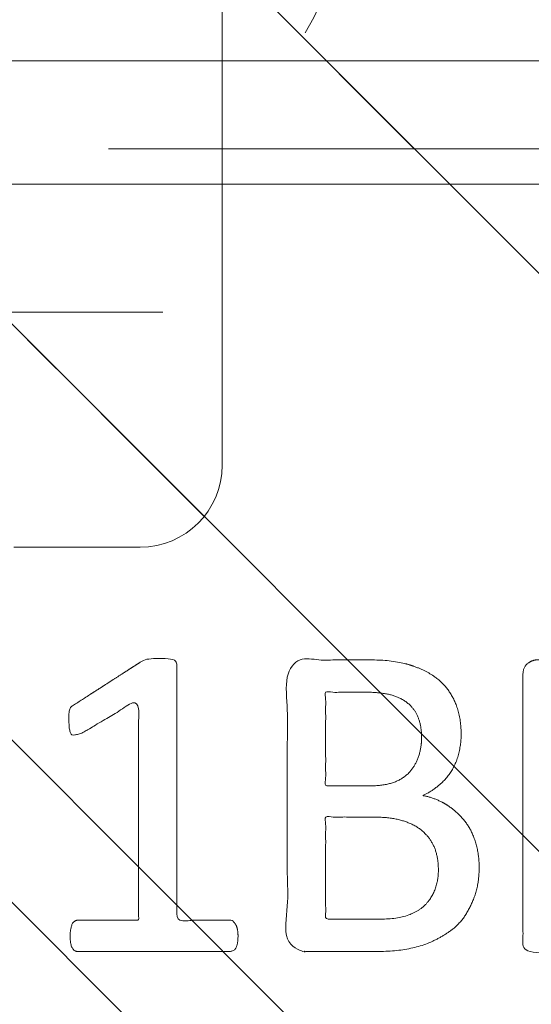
# Model space of a CAD drawing. Header units: inches. Extents: x -522 to -243, y -71 to 49.
# Tile 30 of 54: x -250.744 to -249.956, y -22.901 to -21.387. Entities that reach past the tile are written whole.
import ezdxf

# ---------------------------------------------------------------- set-up
doc = ezdxf.new("R2010")
doc.units = ezdxf.units.IN
doc.header["$LTSCALE"] = 32
doc.header["$MEASUREMENT"] = 0
doc.linetypes.add('Dash Style-1', pattern=[0.083328, 0.041656, -0.041672])
for name, color, linetype, lineweight in [('DashLine', 7, 'Dash Style-1', 13), ('DashLineFill', 7, 'Dash Style-1', 13), ('Drawing', 7, 'Continuous', 18), ('None', 7, 'Continuous', 18), ('SolidLine', 7, 'Continuous', 15), ('Wood_1-H', 7, 'Continuous', 13), ('Wood_1-V', 7, 'Continuous', 13)]:
    doc.layers.add(name, color=color, linetype=linetype, lineweight=lineweight)
doc.layers.add('Metal_Black', color=7, linetype='Continuous', lineweight=18, true_color=0x4c4c4c)
pattern_1 = [(45, (0, 0), (-1.61301565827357, 1.935715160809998), []), (45, (-1.0608, 1.0608), (-0.4723460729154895, 0.4167612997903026), [])]

# ---------------------------------------------------------------- blocks, each defined once
blk = doc.blocks.new('Group-13')
at = {"layer": 'DashLineFill', "linetype": 'Continuous', "lineweight": 13}
h = blk.add_hatch(dxfattribs=at)
h.set_pattern_fill('Steel', color=253, style=0, pattern_type=2)
h.set_pattern_definition(pattern_1)
h.paths.add_polyline_path([(-2.066929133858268, 1.397637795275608), (2.066929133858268, 1.397637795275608), (2.066929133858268, 0.1377952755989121), (2.106299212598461, 0.1377952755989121), (2.106299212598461, -0.1377952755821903), (2.066929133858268, -0.1377952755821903), (2.066929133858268, -5.275590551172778), (2.106299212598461, -5.275590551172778), (2.106299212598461, -5.55118110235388), (2.066929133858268, -5.55118110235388), (2.066929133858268, -5.82677165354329), (-2.066929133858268, -5.82677165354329), (-2.066929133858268, -5.55118110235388), (-2.106299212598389, -5.55118110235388), (-2.106299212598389, -5.275590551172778), (-2.066929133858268, -5.275590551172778), (-2.066929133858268, -0.1377952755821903), (-2.106299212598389, -0.1377952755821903), (-2.106299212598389, 0.1377952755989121), (-2.066929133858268, 0.1377952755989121)])
at = {"layer": 'DashLineFill', "flags": 128}
blk.add_lwpolyline([(-2.066929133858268, 1.397637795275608), (2.066929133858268, 1.397637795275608), (2.066929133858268, 0.1377952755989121), (2.106299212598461, 0.1377952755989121), (2.106299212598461, -0.1377952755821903), (2.066929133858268, -0.1377952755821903), (2.066929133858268, -5.275590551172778), (2.106299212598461, -5.275590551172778), (2.106299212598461, -5.55118110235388), (2.066929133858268, -5.55118110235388), (2.066929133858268, -5.82677165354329), (-2.066929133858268, -5.82677165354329), (-2.066929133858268, -5.55118110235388), (-2.106299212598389, -5.55118110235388), (-2.106299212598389, -5.275590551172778), (-2.066929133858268, -5.275590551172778), (-2.066929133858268, -0.1377952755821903), (-2.106299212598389, -0.1377952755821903), (-2.106299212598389, 0.1377952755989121), (-2.066929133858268, 0.1377952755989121)], close=True, dxfattribs=at)
blk = doc.blocks.new('TL14_upper_leg (2D)')
at = {"layer": 'DashLine', "color": 7}
blk.add_blockref('Group-13', (0, 0), dxfattribs=at)
blk = doc.blocks.new('1BRPWS-HuddleBracket (2D)')
at = {"layer": 'DashLineFill', "linetype": 'Continuous', "lineweight": 13}
h = blk.add_hatch(dxfattribs=at)
h.set_pattern_fill('Steel', color=253, style=0, pattern_type=2)
h.set_pattern_definition(pattern_1)
h.paths.add_polyline_path([(-2.327214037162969, 2.381889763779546), (2.318455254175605, 2.381889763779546), (2.318455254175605, -12.26377952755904), (-2.327214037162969, -12.26377952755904)])
at = {"layer": 'DashLineFill', "flags": 128}
blk.add_lwpolyline([(-2.327214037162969, 2.381889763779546), (2.318455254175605, 2.381889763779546), (2.318455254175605, -12.26377952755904), (-2.327214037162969, -12.26377952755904)], close=True, dxfattribs=at)
at = {"layer": 'Wood_1-V'}
blk.add_line((2.121604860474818, 2.381889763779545), (2.121604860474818, -12.26377952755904), dxfattribs=at)
blk = doc.blocks.new('Group-41')
at = {"layer": 'SolidLine', "color": 7}
for name in ['1BRPWS-HuddleBracket (2D)', 'TL14_upper_leg (2D)']:
    blk.add_blockref(name, (18.4251968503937, 0), dxfattribs=at)
blk = doc.blocks.new('SL Huddle Table (2D)')
at = {"layer": 'None'}
blk.add_blockref('Group-41', (0, 0), dxfattribs=at)
at = {"layer": 'Drawing', "color": 0, "flags": 1}
for tag in ['Catalog', 'FinishGroup', 'Tag', 'Option1', 'Option2', 'Option3', 'Option4', 'Option5', 'Option6', 'Option7', 'Option8', 'Option9', 'Option10', 'Option11', 'Option12', 'Custom', 'Discount', 'Item2', 'Item3', 'Item6', 'Item9', 'Item10', 'Item12', 'Item13', 'Item16', 'Item19', 'Item20', 'Item21', 'Item22', 'Item23', 'Item24', 'Item25', 'Item8', 'Item18', 'Item1', 'Item4', 'Item5', 'Item7', 'Item11', 'Item14', 'Item15', 'Item17']:
    blk.add_attdef(tag, (34.31759179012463, -16.33202400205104), '', height=0.007086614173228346, dxfattribs=at)
blk = doc.blocks.new('1BRPFY-Leg_Plate (2D)')
at = {"layer": 'DashLineFill', "linetype": 'Continuous', "lineweight": 13}
h = blk.add_hatch(dxfattribs=at)
h.set_pattern_fill('Steel', color=253, style=0, pattern_type=2)
h.set_pattern_definition(pattern_1)
edge = h.paths.add_edge_path()
edge.add_arc((-1.704724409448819, 1.704724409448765), 0.1259842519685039, 90, 180, ccw=False)
edge.add_line((-1.704724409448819, 1.830708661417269), (1.704724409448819, 1.830708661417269))
edge.add_arc((1.704724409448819, 1.704724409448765), 0.1259842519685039, 0, 90, ccw=False)
edge.add_line((1.830708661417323, 1.704724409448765), (1.830708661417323, -1.704724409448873))
edge.add_arc((1.704724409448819, -1.704724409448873), 0.125984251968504, -89.99999999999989, 1.1368683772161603e-13, ccw=False)
edge.add_line((1.704724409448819, -1.830708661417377), (-1.704724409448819, -1.830708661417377))
edge.add_arc((-1.704724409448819, -1.704724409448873), 0.125984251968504, 180, 269.99999999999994, ccw=False)
edge.add_line((-1.830708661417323, -1.704724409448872), (-1.830708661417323, 1.704724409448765))
at = {"layer": 'DashLineFill', "flags": 128}
blk.add_lwpolyline([(-1.830708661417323, 1.704724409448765, -0.414213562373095), (-1.704724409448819, 1.830708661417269), (1.704724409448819, 1.830708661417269, -0.414213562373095), (1.830708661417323, 1.704724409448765), (1.830708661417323, -1.704724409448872, -0.414213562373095), (1.704724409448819, -1.830708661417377), (-1.704724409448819, -1.830708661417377, -0.414213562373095), (-1.830708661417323, -1.704724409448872)], format="xyb", close=True, dxfattribs=at)
blk = doc.blocks.new('Group-47')
at = {"layer": 'Metal_Black', "color": 7}
for points, knots in [([(2.338058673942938, 3.617350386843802), (2.365741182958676, 3.617350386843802), (2.411878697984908, 3.597049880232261), (2.443252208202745, 3.556448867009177), (2.459859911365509, 3.49924015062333), (2.459859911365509, 3.429111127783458), (2.445097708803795, 3.37374791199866), (2.415569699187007, 3.334992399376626), (2.374968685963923, 3.314691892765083), (2.326987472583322, 3.314691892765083), (2.291922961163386, 3.329455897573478), (2.262394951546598, 3.355292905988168), (2.236557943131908, 3.394048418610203), (2.223639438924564, 3.418038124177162), (2.212568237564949, 3.395893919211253), (2.188576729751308, 3.364520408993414), (2.160894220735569, 3.342374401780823), (2.129520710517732, 3.331301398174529), (2.087075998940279, 3.331301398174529), (2.046474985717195, 3.347910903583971), (2.015101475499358, 3.382975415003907), (1.998491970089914, 3.434647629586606), (1.998491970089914, 3.504776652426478), (2.015101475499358, 3.554603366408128), (2.042783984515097, 3.585976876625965), (2.079693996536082, 3.60074088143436), (2.120293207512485, 3.60074088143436), (2.151666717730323, 3.589667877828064), (2.181194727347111, 3.567521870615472), (2.207031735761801, 3.536148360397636), (2.218102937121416, 3.514004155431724), (2.251321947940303, 3.591512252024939), (2.317759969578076, 3.617350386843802), (2.338058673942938, 3.617350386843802)], [0, 0, 0, 0.04094521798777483, 0.08189043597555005, 0.1228356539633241, 0.1637808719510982, 0.2006315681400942, 0.2374822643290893, 0.274332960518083, 0.3111836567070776, 0.3382051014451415, 0.3652265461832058, 0.3922479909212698, 0.4192694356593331, 0.4192694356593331, 0.4438221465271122, 0.4683748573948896, 0.492927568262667, 0.5174802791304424, 0.5493964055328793, 0.5813125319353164, 0.613228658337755, 0.6451447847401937, 0.6770609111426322, 0.7089770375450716, 0.7408931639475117, 0.7728092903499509, 0.799408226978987, 0.8260071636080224, 0.8526061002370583, 0.8792050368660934, 0.8792050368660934, 0.9698012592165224, 1, 1, 1]), ([(2.343595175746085, 3.556448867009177), (2.326987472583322, 3.556448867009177), (2.301150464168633, 3.545375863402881), (2.279004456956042, 3.521386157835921), (2.2587039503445, 3.486321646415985), (2.247630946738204, 3.462330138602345), (2.25685844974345, 3.440184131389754), (2.279004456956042, 3.406965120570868), (2.301150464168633, 3.386666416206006), (2.326987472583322, 3.37559341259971), (2.411878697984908, 3.37559251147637), (2.411878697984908, 3.512158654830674), (2.374968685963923, 3.556448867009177), (2.343595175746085, 3.556448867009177)], [0, 0, 0, 0.06216596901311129, 0.1243319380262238, 0.1864979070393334, 0.2486638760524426, 0.2486638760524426, 0.3051080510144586, 0.3615522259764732, 0.4179964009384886, 0.4744405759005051, 0.7425831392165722, 0.8712915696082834, 1, 1, 1]), ([(2.10737470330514, 3.541684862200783), (2.092612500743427, 3.541684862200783), (2.070466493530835, 3.532457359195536), (2.053856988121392, 3.512158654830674), (2.044629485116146, 3.484476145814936), (2.044629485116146, 3.429111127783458), (2.077848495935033, 3.390357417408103), (2.122138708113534, 3.390357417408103), (2.144284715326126, 3.39958492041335), (2.164585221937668, 3.419883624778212), (2.184885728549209, 3.449411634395), (2.195958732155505, 3.469712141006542), (2.177503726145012, 3.504776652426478), (2.13321171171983, 3.541684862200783), (2.10737470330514, 3.541684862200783)], [0, 0, 0, 0.06481896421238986, 0.1296379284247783, 0.1944568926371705, 0.2592758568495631, 0.3889137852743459, 0.5185517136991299, 0.5833746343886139, 0.6481975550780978, 0.7130204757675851, 0.7778433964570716, 0.7778433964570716, 0.8889216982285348, 1, 1, 1]), ([(2.4303337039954, 3.286085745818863), (2.437715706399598, 3.289776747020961), (2.446943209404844, 3.291622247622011), (2.452479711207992, 3.286085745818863), (2.454323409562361, 3.271321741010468), (2.454323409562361, 3.251482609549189), (2.454323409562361, 3.236257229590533), (2.450634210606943, 3.228875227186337), (2.446943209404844, 3.225184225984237), (2.443252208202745, 3.223338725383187), (2.354669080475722, 3.173511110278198), (2.266085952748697, 3.123683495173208), (2.354669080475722, 3.073855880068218), (2.443252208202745, 3.024028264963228), (2.446943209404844, 3.022182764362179), (2.450634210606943, 3.016646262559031), (2.454323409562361, 3.011109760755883), (2.454323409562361, 2.995884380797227), (2.454323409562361, 2.976045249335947), (2.451557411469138, 2.956667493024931), (2.437715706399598, 2.959435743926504), (2.4303337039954, 2.963126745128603), (2.327909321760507, 3.024950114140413), (2.225484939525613, 3.086773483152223), (2.125829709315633, 3.027718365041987), (2.026174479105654, 2.96866324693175), (2.018792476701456, 2.964972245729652), (2.004951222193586, 2.962203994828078), (2.002182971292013, 2.981581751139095), (2.002182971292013, 3.005573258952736), (2.004028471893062, 3.01849176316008), (2.005873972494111, 3.025873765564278), (2.011410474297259, 3.029564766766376), (2.013255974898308, 3.031410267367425), (2.09722535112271, 3.079392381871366), (2.181194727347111, 3.127374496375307), (2.09722535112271, 3.175356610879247), (2.013255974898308, 3.223338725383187), (2.011410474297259, 3.225184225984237), (2.005873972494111, 3.227029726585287), (2.004028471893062, 3.234411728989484), (2.002182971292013, 3.245484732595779), (2.002182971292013, 3.26763073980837), (2.004951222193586, 3.287008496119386), (2.018792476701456, 3.284240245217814), (2.026174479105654, 3.280549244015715), (2.124906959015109, 3.222416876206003), (2.223639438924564, 3.164284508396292), (2.326986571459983, 3.225185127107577), (2.4303337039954, 3.286085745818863)], [0, 0, 0, 0.005796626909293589, 0.01159325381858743, 0.01738988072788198, 0.02318650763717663, 0.02777550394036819, 0.03115686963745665, 0.03453823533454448, 0.03791960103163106, 0.03791960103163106, 0.1211990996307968, 0.1211990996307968, 0.2044785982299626, 0.2044785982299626, 0.2078599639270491, 0.2112413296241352, 0.2146226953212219, 0.219211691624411, 0.2250083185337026, 0.2366015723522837, 0.2423981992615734, 0.2423981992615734, 0.3264234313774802, 0.3264234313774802, 0.407781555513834, 0.407781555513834, 0.4135781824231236, 0.4251714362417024, 0.4309680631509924, 0.4359366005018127, 0.4409051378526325, 0.4458736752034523, 0.4508422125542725, 0.4508422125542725, 0.6349525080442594, 0.6349525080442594, 0.8190628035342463, 0.8190628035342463, 0.8240313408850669, 0.8289998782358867, 0.8339684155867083, 0.8389369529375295, 0.8439054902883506, 0.8538425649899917, 0.8588111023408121, 0.8588111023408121, 0.9277858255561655, 0.9277858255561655, 1, 1, 1]), ([(2.135057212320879, 2.9306117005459), (2.170121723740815, 2.9306117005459), (2.223639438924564, 2.908465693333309), (2.260549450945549, 2.867864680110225), (2.28269545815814, 2.808810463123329), (2.28269545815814, 2.741449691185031), (2.28269545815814, 2.716535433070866), (2.362973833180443, 2.716535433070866), (2.446943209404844, 2.716535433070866), (2.450634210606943, 2.712846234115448), (2.452479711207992, 2.705464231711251), (2.454323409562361, 2.694391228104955), (2.454323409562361, 2.677781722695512), (2.452479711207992, 2.666708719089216), (2.450634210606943, 2.659326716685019), (2.446943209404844, 2.655635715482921), (2.236558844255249, 2.655635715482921), (2.016946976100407, 2.655635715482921), (2.004028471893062, 2.670399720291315), (2.004028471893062, 2.727609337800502), (2.004028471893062, 2.790355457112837), (2.007719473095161, 2.816192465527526), (2.015101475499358, 2.853100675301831), (2.037247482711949, 2.890010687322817), (2.068620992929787, 2.917693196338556), (2.111065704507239, 2.9306117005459), (2.135057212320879, 2.9306117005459)], [0, 0, 0, 0.06626756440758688, 0.1325351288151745, 0.198802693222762, 0.265070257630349, 0.3039664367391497, 0.3039664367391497, 0.4292971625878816, 0.4350595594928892, 0.4408219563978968, 0.4465843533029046, 0.4523467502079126, 0.4569566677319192, 0.4615665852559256, 0.4661765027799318, 0.470786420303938, 0.7289384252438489, 0.7450731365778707, 0.7612078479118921, 0.8451067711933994, 0.8709223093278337, 0.8967378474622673, 0.9225533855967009, 0.9483689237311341, 0.974184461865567, 1, 1, 1]), ([(2.140593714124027, 2.867864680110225), (2.112911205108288, 2.867864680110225), (2.076002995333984, 2.847564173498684), (2.05939348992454, 2.818037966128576), (2.053856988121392, 2.786664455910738), (2.053856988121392, 2.743295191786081), (2.053856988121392, 2.716535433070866), (2.143361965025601, 2.716535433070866), (2.23286694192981, 2.716535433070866), (2.23286694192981, 2.743295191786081), (2.23286694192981, 2.795891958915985), (2.219948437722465, 2.832800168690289), (2.194113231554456, 2.85679167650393), (2.160894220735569, 2.867864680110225), (2.140593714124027, 2.867864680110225)], [0, 0, 0, 0.05309765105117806, 0.1061953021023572, 0.1592929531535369, 0.2123906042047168, 0.2979368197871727, 0.2979368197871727, 0.5840684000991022, 0.5840684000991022, 0.6696146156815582, 0.7522109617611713, 0.8348073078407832, 0.9174036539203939, 1, 1, 1]), ([(2.443252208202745, 2.592622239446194), (2.446943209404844, 2.592622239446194), (2.450634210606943, 2.590776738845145), (2.452479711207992, 2.583396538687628), (2.454323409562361, 2.570478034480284), (2.454323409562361, 2.552023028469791), (2.452479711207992, 2.540950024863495), (2.450634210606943, 2.533568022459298), (2.445097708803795, 2.529877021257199), (2.439561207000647, 2.528031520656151), (2.386965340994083, 2.507731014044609), (2.334369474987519, 2.487430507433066), (2.315914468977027, 2.480048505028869), (2.286386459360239, 2.465286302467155), (2.264240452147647, 2.443140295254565), (2.253167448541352, 2.413612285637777), (2.253167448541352, 2.373934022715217), (2.253167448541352, 2.3545562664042), (2.348209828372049, 2.3545562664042), (2.446943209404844, 2.3545562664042), (2.450634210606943, 2.350867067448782), (2.452479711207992, 2.343485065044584), (2.454323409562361, 2.332412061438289), (2.454323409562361, 2.315802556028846), (2.452479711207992, 2.30472955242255), (2.450634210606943, 2.297347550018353), (2.446943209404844, 2.293656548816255), (2.235636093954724, 2.293656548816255), (2.015101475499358, 2.293656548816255), (2.004028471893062, 2.308420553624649), (2.004028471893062, 2.363784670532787), (2.004028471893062, 2.428376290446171), (2.005873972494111, 2.450522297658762), (2.007719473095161, 2.459749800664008), (2.011410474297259, 2.485585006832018), (2.031710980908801, 2.526186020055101), (2.061238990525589, 2.552023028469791), (2.099992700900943, 2.566787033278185), (2.144284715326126, 2.566787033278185), (2.181194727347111, 2.55386852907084), (2.20887723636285, 2.531722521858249), (2.227330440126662, 2.498503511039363), (2.234712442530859, 2.480048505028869), (2.240248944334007, 2.491121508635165), (2.255012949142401, 2.509576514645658), (2.275313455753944, 2.524340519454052), (2.302995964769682, 2.537259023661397), (2.319605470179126, 2.544641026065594), (2.368510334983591, 2.564941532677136), (2.417415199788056, 2.585242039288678), (2.4303337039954, 2.590776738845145), (2.441406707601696, 2.592622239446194), (2.443252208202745, 2.592622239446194)], [0, 0, 0, 0.004017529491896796, 0.00803505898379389, 0.01205258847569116, 0.01607011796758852, 0.02008764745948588, 0.02410517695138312, 0.02812270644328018, 0.0321402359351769, 0.0321402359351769, 0.0709509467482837, 0.0709509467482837, 0.08463415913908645, 0.09831737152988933, 0.1120005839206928, 0.1256837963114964, 0.138745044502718, 0.138745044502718, 0.202806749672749, 0.205294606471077, 0.2077824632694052, 0.2102703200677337, 0.2127581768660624, 0.2147484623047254, 0.2167387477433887, 0.2187290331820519, 0.220719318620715, 0.3326714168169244, 0.3396374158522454, 0.3466034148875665, 0.3918815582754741, 0.4075550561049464, 0.4232285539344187, 0.4232285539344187, 0.4666960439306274, 0.5101635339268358, 0.5536310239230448, 0.5970985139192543, 0.6405660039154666, 0.6840334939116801, 0.727500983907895, 0.7709684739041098, 0.7709684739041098, 0.7980418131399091, 0.8251151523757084, 0.8521884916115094, 0.8792618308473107, 0.8792618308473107, 0.9581324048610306, 0.9581324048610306, 0.979066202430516, 1, 1, 1]), ([(2.129520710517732, 2.50404001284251), (2.101838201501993, 2.50404001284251), (2.066775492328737, 2.480048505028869), (2.057547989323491, 2.452367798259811), (2.055702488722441, 2.443140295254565), (2.053856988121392, 2.420994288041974), (2.053856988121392, 2.379470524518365), (2.053856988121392, 2.3545562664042), (2.129521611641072, 2.3545562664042), (2.205186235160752, 2.3545562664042), (2.205186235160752, 2.383161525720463), (2.205186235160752, 2.435758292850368), (2.194113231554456, 2.468977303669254), (2.171967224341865, 2.492967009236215), (2.144284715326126, 2.50404001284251), (2.129520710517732, 2.50404001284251)], [0, 0, 0, 0.1425152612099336, 0.2850305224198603, 0.2850305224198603, 0.3309930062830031, 0.3769554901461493, 0.445899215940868, 0.445899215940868, 0.655281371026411, 0.655281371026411, 0.734438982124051, 0.8008292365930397, 0.867219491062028, 0.9336097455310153, 1, 1, 1]), ([(2.323296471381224, 2.226301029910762), (2.345440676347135, 2.226301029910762), (2.380505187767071, 2.215229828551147), (2.410033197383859, 2.196774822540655), (2.4303337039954, 2.169092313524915), (2.452479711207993, 2.119264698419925), (2.452479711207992, 2.012227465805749), (2.452479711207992, 1.945790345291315), (2.441406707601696, 1.931026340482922), (2.228254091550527, 1.931026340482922), (2.015101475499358, 1.931026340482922), (2.004028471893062, 1.945790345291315), (2.004028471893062, 2.003922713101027), (2.004028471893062, 2.095274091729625), (2.020637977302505, 2.146946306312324), (2.048320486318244, 2.180165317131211), (2.090767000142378, 2.198620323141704), (2.13321171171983, 2.198620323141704), (2.162739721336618, 2.191238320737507), (2.186731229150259, 2.176474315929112), (2.207031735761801, 2.152482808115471), (2.212568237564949, 2.139564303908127), (2.216259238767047, 2.15801930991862), (2.234712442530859, 2.189392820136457), (2.262394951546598, 2.213384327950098), (2.301150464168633, 2.226301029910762), (2.323296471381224, 2.226301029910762)], [0, 0, 0, 0.03145524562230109, 0.06291049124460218, 0.09436573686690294, 0.1258209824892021, 0.1887314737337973, 0.2661585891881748, 0.2758371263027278, 0.2855156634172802, 0.4355309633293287, 0.4452095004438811, 0.4548880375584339, 0.521426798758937, 0.5746587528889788, 0.6278907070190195, 0.6811226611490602, 0.7343546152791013, 0.7627468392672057, 0.7911390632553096, 0.8195312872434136, 0.847923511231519, 0.847923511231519, 0.8859426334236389, 0.9239617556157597, 0.96198087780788, 1, 1, 1]), ([(2.326987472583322, 2.163555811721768), (2.30668696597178, 2.163555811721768), (2.277158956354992, 2.150637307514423), (2.25685844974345, 2.126645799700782), (2.245785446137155, 2.089737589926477), (2.245785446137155, 2.026067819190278), (2.245785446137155, 1.990080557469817), (2.324218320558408, 1.990080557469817), (2.402651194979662, 1.990080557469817), (2.402651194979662, 2.033449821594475), (2.402651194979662, 2.117419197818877), (2.374968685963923, 2.150637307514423), (2.345440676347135, 2.163555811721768), (2.326987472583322, 2.163555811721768)], [0, 0, 0, 0.07915587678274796, 0.1583117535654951, 0.2374676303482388, 0.3166235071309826, 0.4195261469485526, 0.4195261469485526, 0.643798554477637, 0.643798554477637, 0.7678094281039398, 0.8839047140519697, 0.9419523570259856, 1, 1, 1]), ([(2.123984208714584, 2.137718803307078), (2.10737470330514, 2.137718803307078), (2.081539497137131, 2.128491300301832), (2.063084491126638, 2.10819079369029), (2.053856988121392, 2.076819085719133), (2.053856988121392, 2.021454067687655), (2.053856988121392, 1.990080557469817), (2.125830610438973, 1.990080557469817), (2.197804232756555, 1.990080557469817), (2.197804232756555, 2.024222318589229), (2.197804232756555, 2.080510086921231), (2.186731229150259, 2.110036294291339), (2.166430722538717, 2.128491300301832), (2.138748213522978, 2.137718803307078), (2.123984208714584, 2.137718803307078)], [0, 0, 0, 0.0744987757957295, 0.1489975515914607, 0.2234963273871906, 0.2979951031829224, 0.3954165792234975, 0.3954165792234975, 0.6189101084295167, 0.6189101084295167, 0.7249275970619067, 0.7936956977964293, 0.8624637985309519, 0.9312318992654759, 1, 1, 1]), ([(2.428488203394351, 1.855193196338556), (2.435870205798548, 1.855193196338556), (2.449711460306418, 1.852424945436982), (2.452479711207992, 1.844120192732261), (2.452479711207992, 1.725087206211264), (2.452479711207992, 1.606054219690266), (2.450634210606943, 1.602363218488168), (2.445097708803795, 1.59867221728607), (2.435870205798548, 1.59682671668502), (2.422951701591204, 1.59682671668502), (2.413724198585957, 1.59867221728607), (2.40818769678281, 1.600517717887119), (2.404496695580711, 1.606054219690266), (2.404496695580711, 1.654959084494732), (2.404496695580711, 1.702018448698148), (2.234713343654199, 1.702018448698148), (2.064929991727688, 1.702018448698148), (2.090766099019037, 1.65865008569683), (2.116602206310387, 1.615281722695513), (2.118447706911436, 1.609745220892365), (2.120293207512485, 1.600517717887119), (2.116602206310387, 1.59682671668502), (2.105529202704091, 1.594981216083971), (2.093073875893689, 1.594981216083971), (2.083384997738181, 1.594981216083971), (2.077848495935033, 1.59682671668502), (2.074157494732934, 1.600517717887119), (2.072311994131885, 1.604208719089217), (2.039092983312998, 1.655881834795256), (2.005873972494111, 1.707554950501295), (2.004028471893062, 1.709400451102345), (2.004028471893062, 1.713091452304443), (2.002182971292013, 1.718627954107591), (2.002182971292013, 1.735698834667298), (2.002182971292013, 1.753692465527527), (2.005873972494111, 1.759228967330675), (2.00956497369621, 1.761074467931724), (2.207953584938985, 1.761074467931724), (2.404496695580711, 1.761074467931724), (2.404496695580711, 1.801674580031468), (2.404496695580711, 1.84596569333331), (2.40818769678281, 1.849656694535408), (2.413724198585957, 1.853347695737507), (2.422951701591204, 1.855193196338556), (2.428488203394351, 1.855193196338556)], [0, 0, 0, 0.002610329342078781, 0.007830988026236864, 0.01044131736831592, 0.1761946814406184, 0.1788050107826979, 0.1814153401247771, 0.1840256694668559, 0.1866359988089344, 0.1885937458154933, 0.1905514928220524, 0.1925092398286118, 0.1944669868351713, 0.2443885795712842, 0.2443885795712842, 0.4244984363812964, 0.4244984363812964, 0.4780496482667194, 0.4780496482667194, 0.4842405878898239, 0.4904315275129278, 0.4966224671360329, 0.5028134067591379, 0.5070707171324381, 0.5109409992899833, 0.5148112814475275, 0.5186815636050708, 0.5186815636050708, 0.5762947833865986, 0.5762947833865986, 0.578742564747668, 0.5811903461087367, 0.5836381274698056, 0.5902471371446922, 0.5931844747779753, 0.5961218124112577, 0.59905915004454, 0.9118813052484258, 0.9118813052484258, 0.9765012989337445, 0.9823759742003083, 0.9882506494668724, 0.9941253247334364, 1, 1, 1])]:
    blk.add_open_spline(points, degree=2, knots=knots, dxfattribs=at)
blk = doc.blocks.new('1BRPX8-Util_Bkt_Lg-F (2D)')
at = {"layer": 'DashLineFill', "linetype": 'Continuous', "lineweight": 13}
h = blk.add_hatch(dxfattribs=at)
h.set_pattern_fill('Steel', color=253, style=0, pattern_type=2)
h.set_pattern_definition(pattern_1)
edge = h.paths.add_edge_path()
edge.add_line((-4.468503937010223, 7.539370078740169), (-2.421259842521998, 7.539370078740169))
edge.add_line((-2.421259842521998, 7.539370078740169), (-2.421259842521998, 7.917322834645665))
edge.add_arc((-2.303149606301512, 7.91732283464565), 0.1181102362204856, 90.0000000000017, 179.9999999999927, ccw=False)
edge.add_line((-2.303149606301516, 8.035433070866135), (2.303149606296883, 8.035433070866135))
edge.add_arc((2.30314960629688, 7.917322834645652), 0.1181102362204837, 6.423306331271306e-12, 89.99999999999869, ccw=False)
edge.add_line((2.421259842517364, 7.917322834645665), (2.421259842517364, 7.539370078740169))
edge.add_line((2.421259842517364, 7.539370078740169), (4.46850393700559, 7.539370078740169))
edge.add_line((4.46850393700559, 7.539370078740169), (4.46850393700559, 7.405511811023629))
edge.add_line((4.46850393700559, 7.405511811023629), (3.129921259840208, 7.405511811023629))
edge.add_line((3.129921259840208, 7.405511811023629), (3.129921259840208, -2.011811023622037))
edge.add_line((3.129921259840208, -2.011811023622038), (4.46850393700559, -2.011811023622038))
edge.add_line((4.46850393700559, -2.011811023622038), (4.46850393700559, -2.145669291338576))
edge.add_line((4.46850393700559, -2.145669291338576), (2.421259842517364, -2.145669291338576))
edge.add_line((2.421259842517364, -2.145669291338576), (2.421259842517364, -2.523622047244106))
edge.add_arc((2.303149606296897, -2.523622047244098), 0.1181102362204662, 269.9999999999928, 359.9999999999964, ccw=False)
edge.add_line((2.303149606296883, -2.641732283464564), (-2.303149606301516, -2.641732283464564))
edge.add_arc((-2.303149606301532, -2.523622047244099), 0.1181102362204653, 180.0000000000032, 270.0000000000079, ccw=False)
edge.add_line((-2.421259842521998, -2.523622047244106), (-2.421259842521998, -2.145669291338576))
edge.add_line((-2.421259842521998, -2.145669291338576), (-4.468503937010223, -2.145669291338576))
edge.add_line((-4.468503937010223, -2.145669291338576), (-4.468503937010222, -2.011811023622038))
edge.add_line((-4.468503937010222, -2.011811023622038), (-3.129921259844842, -2.011811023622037))
edge.add_line((-3.129921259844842, -2.011811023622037), (-3.129921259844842, 7.405511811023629))
edge.add_line((-3.129921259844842, 7.405511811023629), (-4.468503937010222, 7.405511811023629))
edge.add_line((-4.468503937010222, 7.405511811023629), (-4.468503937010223, 7.539370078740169))
at = {"layer": 'Metal_Black', "color": 7}
blk.add_blockref('Group-47', (0, 0), dxfattribs=at)
blk = doc.blocks.new('Slate-LegBrace (2D)')
at = {"layer": 'DashLineFill', "linetype": 'Continuous', "lineweight": 13}
h = blk.add_hatch(dxfattribs=at)
h.set_pattern_fill('Steel', color=253, style=0, pattern_type=2)
h.set_pattern_definition(pattern_1)
edge = h.paths.add_edge_path()
edge.add_line((-2.199587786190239, 0.1351515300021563), (-1.374775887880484, 0.1351515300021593))
edge.add_arc((3.774758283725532e-15, 0.01355418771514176), 1.380142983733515, 5.054592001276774, 174.9454079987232, ccw=False)
edge.add_line((1.374775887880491, 0.1351515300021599), (2.199718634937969, 0.1351515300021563))
edge.add_arc((6.542437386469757e-05, 0.01705725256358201), 2.202821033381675, 3.073127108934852, 176.9268728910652)
at = {"layer": 'DashLineFill', "flags": 128}
blk.add_lwpolyline([(-2.199587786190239, 0.1351515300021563), (-1.374775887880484, 0.1351515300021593, -0.9154551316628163), (1.374775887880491, 0.1351515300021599), (2.199718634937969, 0.1351515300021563, 0.9477524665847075)], format="xyb", close=True, dxfattribs=at)
blk = doc.blocks.new('TLLegSleeve (2D)')
at = {"layer": 'DashLineFill', "linetype": 'Continuous', "lineweight": 13}
h = blk.add_hatch(dxfattribs=at)
h.set_pattern_fill('Steel', color=253, style=0, pattern_type=2)
h.set_pattern_definition(pattern_1)
edge = h.paths.add_edge_path()
edge.add_line((1.08267716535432, 1.402343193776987), (1.08267716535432, 2.913385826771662))
edge.add_arc((-1.707523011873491e-13, 2.913385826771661), 1.08267716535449, 4.479377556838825e-14, 180)
edge.add_line((-1.082677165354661, 2.913385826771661), (-1.08267716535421, 1.402343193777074))
edge.add_arc((-1.332267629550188e-15, 2.886579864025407e-15), 1.771653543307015, 127.6698869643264, 412.330113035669)
edge.add_line((1.08267716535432, 1.402343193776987), (1.08267716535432, 1.402343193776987))
edge = h.paths.add_edge_path()
edge.add_arc((1.665334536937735e-15, 2.91338582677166), 0.7480314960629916, 0, 180, ccw=False)
edge.add_arc((1.665334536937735e-15, 2.91338582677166), 0.7480314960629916, 180, 360, ccw=False)
edge = h.paths.add_edge_path()
edge.add_arc((-1.723066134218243e-13, 9.149983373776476e-17), 1.437007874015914, 0, 180, ccw=False)
edge.add_arc((-1.723066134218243e-13, 5.70119602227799e-16), 1.437007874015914, 180, 360, ccw=False)
at = {"layer": 'DashLineFill', "flags": 128}
blk.add_lwpolyline([(1.08267716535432, 1.402343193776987), (1.08267716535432, 2.913385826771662, 0.9999999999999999), (-1.082677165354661, 2.913385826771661), (-1.08267716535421, 1.402343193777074, 2.931618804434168), (1.08267716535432, 1.402343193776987)], format="xyb", close=True, dxfattribs=at)
blk = doc.blocks.new('Group-48')
at = {"layer": 'SolidLine', "flags": 128}
blk.add_lwpolyline([(67.5, -8.30708661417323, -0.4142135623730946), (69.21259842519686, -6.594488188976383, -0.414213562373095), (70.9251968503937, -8.30708661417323, -0.4142135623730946), (69.21259842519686, -10.01968503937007, -0.414213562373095)], format="xyb", close=True, dxfattribs=at)
at = {"layer": 'Wood_1-H', "color": 7}
for name in ['1BRPX8-Util_Bkt_Lg-F (2D)', 'TLLegSleeve (2D)', 'Slate-LegBrace (2D)', '1BRPFY-Leg_Plate (2D)']:
    blk.add_blockref(name, (69.21259842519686, -8.30708661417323), dxfattribs=at)
blk = doc.blocks.new('Group-49')
at = {"layer": 'None'}
blk.add_blockref('Group-48', (0, 0), dxfattribs=at)
blk = doc.blocks.new('SL Utility Cabinet (2D)')
at = {"layer": 'None'}
blk.add_blockref('Group-49', (0, 0), dxfattribs=at)
at = {"layer": 'Drawing', "color": 0, "flags": 1}
for tag in ['Tag', 'Catalog', 'Option1', 'Option2', 'Option3', 'Option4', 'Option5', 'Option6', 'Option7', 'Option8', 'Option9', 'Option10', 'Option11', 'Option12', 'Custom', 'FinishGroup', 'Discount', 'Item2', 'Item3', 'Item6', 'Item9', 'Item10', 'Item12', 'Item13', 'Item16', 'Item19', 'Item20', 'Item21', 'Item22', 'Item23', 'Item24', 'Item25', 'Item8', 'Item18', 'Item1', 'Item4', 'Item5', 'Item7', 'Item11', 'Item14', 'Item15', 'Item17']:
    blk.add_attdef(tag, (95.10161096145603, -56.1771273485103), '', height=0.007086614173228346, dxfattribs=at)

msp = doc.modelspace()

# ---------------------------------------------------------------- block references
at = {"layer": 'Drawing', "rotation": 270}
msp.add_blockref('SL Huddle Table (2D)', (-249.5511811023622, -1.09296206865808), dxfattribs=at)

# ---------------------------------------------------------------- next in the draw order: block references
msp.add_blockref('SL Utility Cabinet (2D)', (-243.9557086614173, 48.8453991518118), dxfattribs=at)

doc.saveas('drawing.dxf')
